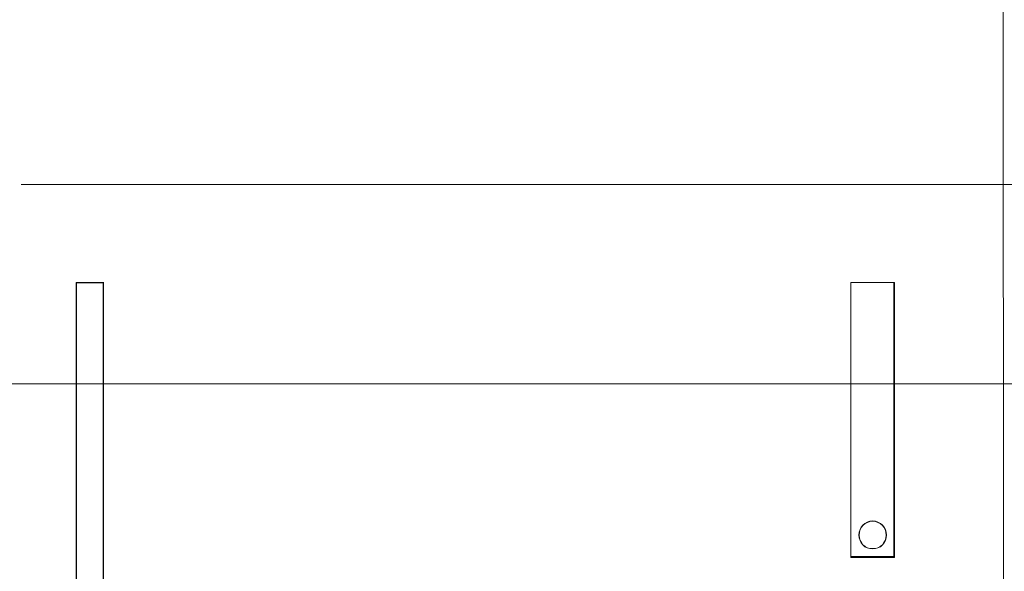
# Model space of a CAD drawing. Header units: millimetres. Extents: x 12819 to 17524, y -4386 to -1138.
# Tile 65 of 94: x 13082.55 to 13084.34, y -4200.45 to -4199.44. Entities that reach past the tile are written whole.
import ezdxf

# ---------------------------------------------------------------- set-up
doc = ezdxf.new("R2010")
doc.units = ezdxf.units.MM
doc.layers.get('0').update_dxf_attribs({"lineweight": 15})
doc.layers.add('30', color=7, linetype='Continuous', lineweight=15)
doc.layers.add('45', color=7, linetype='Continuous', lineweight=15)

# ---------------------------------------------------------------- blocks, each defined once
blk = doc.blocks.new('*U364')
at = {"layer": '30', "color": 7}
blk.add_lwpolyline([(51.982287, -149.975715), (396.085575, -149.975715), (396.085575, -170.958664), (51.982287, -170.958664), (51.982287, -149.975715)], dxfattribs=at)
blk = doc.blocks.new('*U367')
at = {"layer": '45', "color": 59}
blk.add_lwpolyline([(223.983035, -136.966962), (224.012441, -201.794476), (223.983035, -136.966962)], close=True, dxfattribs=at)
at = {"layer": '45', "color": 7}
for points in [[(206.083303, -167.320718), (224.001131, -167.320718), (206.083303, -167.320718)], [(223.989821, -167.320718), (242.002656, -167.320718), (223.989821, -167.320718)], [(207.08766, -169.107029), (207.08766, -178.624255), (207.08766, -169.107029)], [(207.08766, -169.107029), (207.594363, -169.107029), (207.08766, -169.107029)], [(207.583053, -169.107029), (207.583053, -178.624255), (207.583053, -169.107029)], [(221.214265, -174.125817), (221.214265, -169.107029), (222.012775, -169.107029), (222.012775, -174.125817), (221.214265, -174.125817)], [(221.214265, -174.125817), (221.214265, -169.107029), (221.214265, -174.125817)], [(221.214265, -169.107029), (222.012775, -169.107029), (221.214265, -169.107029)], [(222.012775, -169.107029), (221.214265, -169.107029), (221.214265, -174.125817), (222.012775, -174.125817), (222.012775, -169.107029)], [(222.001464, -174.125817), (222.001464, -169.107029), (222.001464, -174.125817)], [(221.86574, -173.717527), (221.860197, -173.666955), (221.84911, -173.616383), (221.821394, -173.57143), (221.793677, -173.537715), (221.754874, -173.504001), (221.710528, -173.481524), (221.666181, -173.464667), (221.616292, -173.459048), (221.560858, -173.464667), (221.516512, -173.481524), (221.472166, -173.504001), (221.433362, -173.537715), (221.405646, -173.57143), (221.383473, -173.616383), (221.366843, -173.666955), (221.361299, -173.717527), (221.366843, -173.768099), (221.383473, -173.818671), (221.405646, -173.858005), (221.433362, -173.897339), (221.472166, -173.931054), (221.516512, -173.95353), (221.560858, -173.964768), (221.616292, -173.970387), (221.666181, -173.964768), (221.710528, -173.95353), (221.754874, -173.931054), (221.793677, -173.897339), (221.821394, -173.858005), (221.84911, -173.818671), (221.860197, -173.768099), (221.86574, -173.717527)], [(221.616292, -173.459048), (221.666181, -173.464667), (221.710528, -173.481524), (221.754874, -173.504001), (221.793677, -173.537715), (221.821394, -173.57143), (221.84911, -173.616383), (221.860197, -173.666955), (221.86574, -173.717527), (221.860197, -173.768099), (221.84911, -173.818671), (221.821394, -173.858005), (221.793677, -173.897339), (221.754874, -173.931054), (221.710528, -173.95353), (221.666181, -173.964768), (221.616292, -173.970387), (221.560858, -173.964768), (221.516512, -173.95353), (221.472166, -173.931054), (221.433362, -173.897339), (221.405646, -173.858005), (221.383473, -173.818671), (221.366843, -173.768099), (221.361299, -173.717527), (221.366843, -173.666955), (221.383473, -173.616383), (221.405646, -173.57143), (221.433362, -173.537715), (221.472166, -173.504001), (221.516512, -173.481524), (221.560858, -173.464667), (221.616292, -173.459048)], [(221.86574, -173.717527), (221.860197, -173.666955), (221.84911, -173.616383), (221.821394, -173.57143), (221.793677, -173.537715), (221.754874, -173.504001), (221.710528, -173.481524), (221.666181, -173.464667), (221.616292, -173.459048), (221.560858, -173.464667), (221.516512, -173.481524), (221.472166, -173.504001), (221.433362, -173.537715), (221.405646, -173.57143), (221.383473, -173.616383), (221.366843, -173.666955), (221.361299, -173.717527), (221.366843, -173.768099), (221.383473, -173.818671), (221.405646, -173.858005), (221.433362, -173.897339), (221.472166, -173.931054), (221.516512, -173.95353), (221.560858, -173.964768), (221.616292, -173.970387), (221.666181, -173.964768), (221.710528, -173.95353), (221.754874, -173.931054), (221.793677, -173.897339), (221.821394, -173.858005), (221.84911, -173.818671), (221.860197, -173.768099), (221.86574, -173.717527)], [(221.214265, -174.112301), (222.012775, -174.112301), (221.214265, -174.112301)]]:
    blk.add_lwpolyline(points, close=True, dxfattribs=at)
blk.add_lwpolyline([(207.08766, -178.621354), (207.08766, -169.107029), (207.585027, -169.107029), (207.585027, -178.621354)], dxfattribs=at)
at = {"layer": '45', "color": 240}
for points in [[(207.585027, -178.621354), (207.585027, -169.107029), (207.08766, -169.107029), (207.08766, -178.621354)], [(207.588839, -178.618385), (207.588839, -169.113786), (207.094446, -169.113786), (207.094446, -178.618385)]]:
    blk.add_lwpolyline(points, dxfattribs=at)
blk.add_lwpolyline([(221.861216, -173.717478), (221.855772, -173.667797), (221.844885, -173.618116), (221.817665, -173.573955), (221.790446, -173.540834), (221.752339, -173.507714), (221.708788, -173.485633), (221.665237, -173.469073), (221.616242, -173.463553), (221.561803, -173.469073), (221.518252, -173.485633), (221.474701, -173.507714), (221.436594, -173.540834), (221.409375, -173.573955), (221.387599, -173.618116), (221.371267, -173.667797), (221.365824, -173.717478), (221.371267, -173.767158), (221.387599, -173.816839), (221.409375, -173.85548), (221.436594, -173.894121), (221.474701, -173.927241), (221.518252, -173.949322), (221.561803, -173.960362), (221.616242, -173.965882), (221.665237, -173.960362), (221.708788, -173.949322), (221.752339, -173.927241), (221.790446, -173.894121), (221.817665, -173.85548), (221.844885, -173.816839), (221.855772, -173.767158), (221.861216, -173.717478)], close=True, dxfattribs=at)

msp = doc.modelspace()

# ---------------------------------------------------------------- block references
at = {"xscale": 0.1000000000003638, "yscale": 0.1000000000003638, "zscale": 0.1000000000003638}
for name in ['*U364', '*U367']:
    msp.add_blockref(name, (13061.9398, -4183.0131), dxfattribs=at)

doc.saveas('drawing.dxf')
